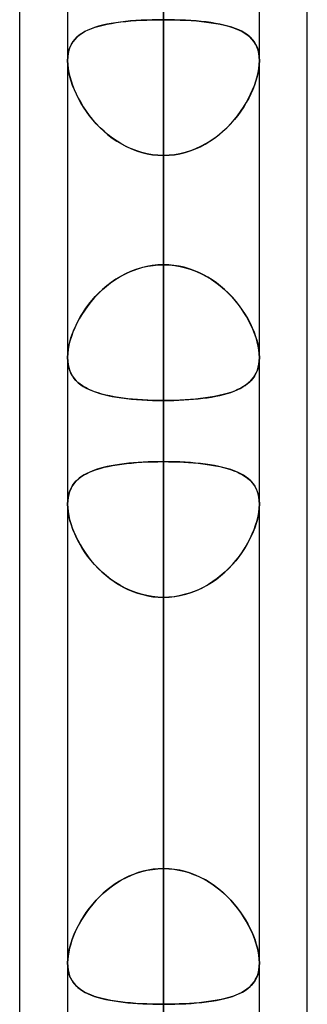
# Model space of a CAD drawing. Header units: millimetres. Extents: x -123 to 100, y -288 to 288.
# Tile 54 of 77: x -55 to -51.61, y 106.72 to 118.32. Entities that reach past the tile are written whole.
import ezdxf

# ---------------------------------------------------------------- set-up
doc = ezdxf.new("R2010")
doc.units = ezdxf.units.MM
doc.layers.add('MAIN-1', color=7, linetype='Continuous')
doc.layers.add('MAIN-2', color=7, linetype='Continuous')

msp = doc.modelspace()

# ---------------------------------------------------------------- linework, layer by layer
at = {"layer": 'MAIN-1'}
for p, q in [((-55, 81.421), (-55, 156.21)), ((-53.305, 155.857), (-53.305, 0)), ((-51.61, 81.908), (-51.61, 155.347)), ((-54.435, 155.254), (-54.435, 0)), ((-52.175, 0), (-52.175, 155.118)), ((-54.435, 114.343), (-54.435, 114.344)), ((-54.435, 114.344), (-54.435, 114.344)), ((-54.435, 114.342), (-54.435, 114.343)), ((-54.435, 114.343), (-54.435, 114.343)), ((-54.435, 114.342), (-54.435, 114.342)), ((-54.435, 114.342), (-54.435, 114.342)), ((-52.175, 114.344), (-52.175, 114.344)), ((-52.175, 114.344), (-52.175, 114.343)), ((-52.175, 114.343), (-52.175, 114.343)), ((-52.175, 114.343), (-52.175, 114.343)), ((-52.175, 114.343), (-52.175, 114.343)), ((-52.175, 114.343), (-52.175, 114.342)), ((-54.435, 112.617), (-54.435, 112.618)), ((-54.435, 112.618), (-54.435, 112.618)), ((-54.435, 112.616), (-54.435, 112.617)), ((-54.435, 112.617), (-54.435, 112.617)), ((-54.435, 112.616), (-54.435, 112.616)), ((-54.435, 112.616), (-54.435, 112.616)), ((-52.175, 112.622), (-52.175, 112.621)), ((-52.175, 112.621), (-52.175, 112.62)), ((-52.175, 112.62), (-52.175, 112.619)), ((-52.175, 112.619), (-52.175, 112.618)), ((-52.175, 112.618), (-52.175, 112.617)), ((-52.175, 112.617), (-52.175, 112.615))]:
    msp.add_line(p, q, dxfattribs=at)
at = {"layer": 'MAIN-2'}
for p, q in [((-53.305, 115.436), (-53.305, 156.618)), ((-53.305, 0), (-53.305, 155.857)), ((-53.305, 154.358), (-53.305, 113.836)), ((-53.305, 154.141), (-53.305, 0)), ((-53.305, 0), (-53.305, 154.141)), ((-53.305, 0), (-53.305, 143.269)), ((-53.305, 143.269), (-53.305, 0)), ((-53.305, 141.67), (-53.305, 0)), ((-53.305, 0), (-53.305, 141.67)), ((-53.305, 102.958), (-53.305, 138.99)), ((-53.305, 136.73), (-53.305, 101.358)), ((-53.305, 0), (-53.305, 130.796)), ((-53.305, 130.796), (-53.305, 0)), ((-53.305, 129.197), (-53.305, 0)), ((-53.305, 0), (-53.305, 129.197)), ((-53.305, 126.312), (-53.305, 115.436)), ((-53.305, 115.436), (-53.305, 126.312)), ((-53.305, 113.117), (-53.305, 123.986)), ((-53.305, 123.986), (-53.305, 113.117)), ((-53.305, 90.476), (-53.305, 121.362)), ((-53.305, 119.192), (-53.305, 108.323)), ((-53.305, 108.323), (-53.305, 119.192)), ((-53.305, 119.102), (-53.305, 88.697)), ((-53.63, 118.312), (-53.692, 118.308)), ((-53.689, 118.308), (-53.628, 118.313)), ((-53.567, 118.316), (-53.63, 118.312)), ((-53.628, 118.313), (-53.565, 118.316)), ((-53.502, 118.319), (-53.567, 118.316)), ((-53.565, 118.316), (-53.501, 118.319)), ((-53.437, 118.321), (-53.502, 118.319)), ((-53.501, 118.319), (-53.436, 118.321)), ((-53.371, 118.323), (-53.437, 118.321)), ((-53.436, 118.321), (-53.371, 118.323)), ((-53.305, 118.323), (-53.371, 118.323)), ((-53.371, 118.323), (-53.305, 118.323)), ((-53.305, 0), (-53.305, 118.323)), ((-53.305, 118.323), (-53.305, 0)), ((-53.305, 118.323), (-53.239, 118.323)), ((-53.239, 118.323), (-53.305, 118.323)), ((-53.239, 118.323), (-53.173, 118.321)), ((-53.174, 118.321), (-53.239, 118.323)), ((-53.109, 118.319), (-53.174, 118.321)), ((-53.173, 118.321), (-53.108, 118.319)), ((-53.045, 118.316), (-53.109, 118.319)), ((-53.108, 118.319), (-53.043, 118.316)), ((-52.982, 118.313), (-53.045, 118.316)), ((-53.043, 118.316), (-52.98, 118.312)), ((-52.921, 118.308), (-52.982, 118.313)), ((-52.98, 118.312), (-52.918, 118.308)), ((-54.198, 118.2), (-54.234, 118.182)), ((-54.228, 118.186), (-54.191, 118.203)), ((-54.159, 118.217), (-54.198, 118.2)), ((-54.191, 118.203), (-54.151, 118.22)), ((-54.117, 118.232), (-54.159, 118.217)), ((-54.151, 118.22), (-54.109, 118.234)), ((-54.072, 118.245), (-54.117, 118.232)), ((-54.109, 118.234), (-54.064, 118.248)), ((-54.025, 118.258), (-54.072, 118.245)), ((-54.064, 118.248), (-54.017, 118.259)), ((-53.974, 118.269), (-54.025, 118.258)), ((-54.017, 118.259), (-53.968, 118.27)), ((-53.922, 118.279), (-53.974, 118.269)), ((-53.968, 118.27), (-53.916, 118.28)), ((-53.868, 118.287), (-53.922, 118.279)), ((-53.916, 118.28), (-53.862, 118.288)), ((-53.811, 118.295), (-53.868, 118.287)), ((-53.862, 118.288), (-53.806, 118.296)), ((-53.752, 118.302), (-53.811, 118.295)), ((-53.806, 118.296), (-53.749, 118.302)), ((-53.692, 118.308), (-53.752, 118.302)), ((-53.749, 118.302), (-53.689, 118.308)), ((-52.861, 118.302), (-52.921, 118.308)), ((-52.918, 118.308), (-52.858, 118.302)), ((-52.804, 118.296), (-52.861, 118.302)), ((-52.858, 118.302), (-52.799, 118.295)), ((-52.748, 118.288), (-52.804, 118.296)), ((-52.799, 118.295), (-52.742, 118.287)), ((-52.694, 118.28), (-52.748, 118.288)), ((-52.742, 118.287), (-52.688, 118.279)), ((-52.642, 118.27), (-52.694, 118.28)), ((-52.688, 118.279), (-52.636, 118.269)), ((-52.593, 118.259), (-52.642, 118.27)), ((-52.636, 118.269), (-52.585, 118.258)), ((-52.546, 118.248), (-52.593, 118.259)), ((-52.585, 118.258), (-52.538, 118.245)), ((-52.501, 118.234), (-52.546, 118.248)), ((-52.538, 118.245), (-52.493, 118.232)), ((-52.459, 118.22), (-52.501, 118.234)), ((-52.493, 118.232), (-52.451, 118.217)), ((-52.419, 118.203), (-52.459, 118.22)), ((-52.451, 118.217), (-52.412, 118.2)), ((-52.382, 118.186), (-52.419, 118.203)), ((-52.412, 118.2), (-52.376, 118.182)), ((-54.351, 118.091), (-54.372, 118.063)), ((-54.37, 118.066), (-54.348, 118.095)), ((-54.326, 118.117), (-54.351, 118.091)), ((-54.348, 118.095), (-54.322, 118.121)), ((-54.298, 118.141), (-54.326, 118.117)), ((-54.322, 118.121), (-54.294, 118.144)), ((-54.268, 118.162), (-54.298, 118.141)), ((-54.294, 118.144), (-54.262, 118.166)), ((-54.234, 118.182), (-54.268, 118.162)), ((-54.262, 118.166), (-54.228, 118.186)), ((-52.348, 118.166), (-52.382, 118.186)), ((-52.376, 118.182), (-52.342, 118.162)), ((-52.316, 118.144), (-52.348, 118.166)), ((-52.342, 118.162), (-52.312, 118.141)), ((-52.288, 118.121), (-52.316, 118.144)), ((-52.312, 118.141), (-52.284, 118.117)), ((-52.262, 118.095), (-52.288, 118.121)), ((-52.284, 118.117), (-52.259, 118.091)), ((-52.24, 118.066), (-52.262, 118.095)), ((-52.259, 118.091), (-52.238, 118.063)), ((-54.428, 117.926), (-54.419, 117.965)), ((-54.419, 117.964), (-54.428, 117.925)), ((-54.419, 117.965), (-54.406, 118.002)), ((-54.407, 118), (-54.419, 117.964)), ((-54.391, 118.033), (-54.407, 118)), ((-54.406, 118.002), (-54.39, 118.035)), ((-54.372, 118.063), (-54.391, 118.033)), ((-54.39, 118.035), (-54.37, 118.066)), ((-52.22, 118.035), (-52.24, 118.066)), ((-52.238, 118.063), (-52.219, 118.033)), ((-52.204, 118.002), (-52.22, 118.035)), ((-52.219, 118.033), (-52.203, 118)), ((-52.191, 117.965), (-52.204, 118.002)), ((-52.203, 118), (-52.191, 117.964)), ((-52.182, 117.926), (-52.191, 117.965)), ((-52.191, 117.964), (-52.182, 117.925)), ((-54.433, 117.884), (-54.435, 117.84)), ((-54.435, 117.84), (-54.433, 117.884)), ((-54.433, 117.884), (-54.428, 117.926)), ((-54.428, 117.925), (-54.433, 117.884)), ((-52.177, 117.884), (-52.182, 117.926)), ((-52.182, 117.925), (-52.177, 117.884)), ((-52.177, 117.884), (-52.175, 117.84)), ((-52.175, 117.84), (-52.177, 117.884)), ((-54.435, 117.84), (-54.433, 117.796)), ((-54.433, 117.795), (-54.435, 117.84)), ((-54.433, 117.796), (-54.428, 117.75)), ((-54.428, 117.749), (-54.433, 117.795)), ((-54.428, 117.75), (-54.42, 117.702)), ((-54.42, 117.7), (-54.428, 117.749)), ((-52.182, 117.75), (-52.19, 117.702)), ((-52.19, 117.7), (-52.182, 117.749)), ((-52.177, 117.796), (-52.182, 117.75)), ((-52.182, 117.749), (-52.177, 117.795)), ((-52.175, 117.84), (-52.177, 117.796)), ((-52.177, 117.795), (-52.175, 117.84)), ((-54.42, 117.702), (-54.409, 117.653)), ((-54.408, 117.65), (-54.42, 117.7)), ((-54.409, 117.653), (-54.394, 117.602)), ((-54.394, 117.6), (-54.408, 117.65)), ((-52.201, 117.653), (-52.216, 117.602)), ((-52.216, 117.6), (-52.202, 117.65)), ((-52.202, 117.65), (-52.19, 117.7)), ((-52.19, 117.702), (-52.201, 117.653)), ((-54.394, 117.602), (-54.377, 117.551)), ((-54.376, 117.548), (-54.394, 117.6)), ((-54.377, 117.551), (-54.357, 117.5)), ((-54.355, 117.496), (-54.376, 117.548)), ((-54.357, 117.5), (-54.334, 117.449)), ((-52.253, 117.5), (-52.276, 117.449)), ((-52.255, 117.496), (-52.234, 117.548)), ((-52.233, 117.551), (-52.253, 117.5)), ((-52.234, 117.548), (-52.216, 117.6)), ((-52.216, 117.602), (-52.233, 117.551)), ((-54.332, 117.445), (-54.355, 117.496)), ((-54.334, 117.449), (-54.309, 117.398)), ((-54.306, 117.393), (-54.332, 117.445)), ((-54.309, 117.398), (-54.28, 117.347)), ((-54.278, 117.342), (-54.306, 117.393)), ((-52.332, 117.342), (-52.304, 117.393)), ((-52.301, 117.398), (-52.33, 117.347)), ((-52.304, 117.393), (-52.278, 117.445)), ((-52.276, 117.449), (-52.301, 117.398)), ((-52.278, 117.445), (-52.255, 117.496)), ((-54.28, 117.347), (-54.25, 117.296)), ((-54.247, 117.292), (-54.278, 117.342)), ((-54.25, 117.296), (-54.216, 117.245)), ((-54.213, 117.242), (-54.247, 117.292)), ((-52.397, 117.242), (-52.363, 117.292)), ((-52.36, 117.296), (-52.394, 117.245)), ((-52.363, 117.292), (-52.332, 117.342)), ((-52.33, 117.347), (-52.36, 117.296)), ((-54.216, 117.245), (-54.18, 117.196)), ((-54.177, 117.192), (-54.213, 117.242)), ((-54.18, 117.196), (-54.141, 117.147)), ((-54.138, 117.144), (-54.177, 117.192)), ((-52.472, 117.144), (-52.433, 117.192)), ((-52.43, 117.196), (-52.469, 117.147)), ((-52.433, 117.192), (-52.397, 117.242)), ((-52.394, 117.245), (-52.43, 117.196)), ((-54.141, 117.147), (-54.099, 117.1)), ((-54.097, 117.097), (-54.138, 117.144)), ((-54.099, 117.1), (-54.055, 117.054)), ((-54.053, 117.051), (-54.097, 117.097)), ((-54.055, 117.054), (-54.009, 117.01)), ((-54.006, 117.008), (-54.053, 117.051)), ((-52.604, 117.008), (-52.557, 117.051)), ((-52.555, 117.054), (-52.601, 117.01)), ((-52.557, 117.051), (-52.513, 117.097)), ((-52.511, 117.1), (-52.555, 117.054)), ((-52.513, 117.097), (-52.472, 117.144)), ((-52.469, 117.147), (-52.511, 117.1)), ((-54.009, 117.01), (-53.96, 116.968)), ((-53.957, 116.966), (-54.006, 117.008)), ((-53.96, 116.968), (-53.909, 116.929)), ((-53.906, 116.927), (-53.957, 116.966)), ((-53.909, 116.929), (-53.856, 116.893)), ((-53.853, 116.891), (-53.906, 116.927)), ((-52.757, 116.891), (-52.704, 116.927)), ((-52.701, 116.929), (-52.754, 116.893)), ((-52.704, 116.927), (-52.653, 116.966)), ((-52.65, 116.968), (-52.701, 116.929)), ((-52.653, 116.966), (-52.604, 117.008)), ((-52.601, 117.01), (-52.65, 116.968)), ((-53.856, 116.893), (-53.8, 116.859)), ((-53.798, 116.858), (-53.853, 116.891)), ((-53.8, 116.859), (-53.743, 116.829)), ((-53.741, 116.827), (-53.798, 116.858)), ((-53.743, 116.829), (-53.684, 116.802)), ((-53.682, 116.801), (-53.741, 116.827)), ((-53.684, 116.802), (-53.623, 116.778)), ((-53.621, 116.778), (-53.682, 116.801)), ((-52.989, 116.778), (-52.928, 116.801)), ((-52.926, 116.802), (-52.987, 116.778)), ((-52.928, 116.801), (-52.869, 116.827)), ((-52.867, 116.829), (-52.926, 116.802)), ((-52.869, 116.827), (-52.812, 116.858)), ((-52.81, 116.859), (-52.867, 116.829)), ((-52.812, 116.858), (-52.757, 116.891)), ((-52.754, 116.893), (-52.81, 116.859)), ((-53.623, 116.778), (-53.562, 116.759)), ((-53.56, 116.758), (-53.621, 116.778)), ((-53.562, 116.759), (-53.499, 116.744)), ((-53.497, 116.743), (-53.56, 116.758)), ((-53.499, 116.744), (-53.435, 116.733)), ((-53.434, 116.733), (-53.497, 116.743)), ((-53.435, 116.733), (-53.37, 116.726)), ((-53.37, 116.726), (-53.434, 116.733)), ((-53.37, 116.726), (-53.305, 116.724)), ((-53.305, 116.724), (-53.37, 116.726)), ((-53.24, 116.726), (-53.305, 116.724)), ((-53.305, 116.724), (-53.24, 116.726)), ((-53.305, 116.724), (-53.305, 0)), ((-53.305, 0), (-53.305, 116.724)), ((-53.305, 105.848), (-53.305, 116.724)), ((-53.305, 116.724), (-53.305, 105.848)), ((-53.175, 116.733), (-53.24, 116.726)), ((-53.24, 116.726), (-53.176, 116.733)), ((-53.176, 116.733), (-53.113, 116.743)), ((-53.111, 116.744), (-53.175, 116.733)), ((-53.113, 116.743), (-53.05, 116.758)), ((-53.048, 116.759), (-53.111, 116.744)), ((-53.05, 116.758), (-52.989, 116.778)), ((-52.987, 116.778), (-53.048, 116.759)), ((-53.502, 115.416), (-53.566, 115.401)), ((-53.548, 115.406), (-53.488, 115.419)), ((-53.437, 115.427), (-53.502, 115.416)), ((-53.488, 115.419), (-53.427, 115.428)), ((-53.371, 115.434), (-53.437, 115.427)), ((-53.427, 115.428), (-53.366, 115.434)), ((-53.305, 115.436), (-53.371, 115.434)), ((-53.366, 115.434), (-53.305, 115.436)), ((-53.244, 115.434), (-53.305, 115.436)), ((-53.305, 115.436), (-53.239, 115.434)), ((-53.183, 115.428), (-53.244, 115.434)), ((-53.239, 115.434), (-53.173, 115.427)), ((-53.122, 115.419), (-53.183, 115.428)), ((-53.173, 115.427), (-53.108, 115.416)), ((-53.062, 115.406), (-53.122, 115.419)), ((-53.108, 115.416), (-53.044, 115.401)), ((-53.811, 115.299), (-53.867, 115.265)), ((-53.829, 115.289), (-53.776, 115.318)), ((-53.752, 115.33), (-53.811, 115.299)), ((-53.776, 115.318), (-53.721, 115.345)), ((-53.692, 115.357), (-53.752, 115.33)), ((-53.721, 115.345), (-53.664, 115.368)), ((-53.63, 115.381), (-53.692, 115.357)), ((-53.664, 115.368), (-53.607, 115.389)), ((-53.566, 115.401), (-53.63, 115.381)), ((-53.607, 115.389), (-53.548, 115.406)), ((-53.003, 115.389), (-53.062, 115.406)), ((-53.044, 115.401), (-52.98, 115.381)), ((-52.946, 115.368), (-53.003, 115.389)), ((-52.98, 115.381), (-52.918, 115.357)), ((-52.889, 115.345), (-52.946, 115.368)), ((-52.918, 115.357), (-52.858, 115.33)), ((-52.834, 115.318), (-52.889, 115.345)), ((-52.858, 115.33), (-52.799, 115.299)), ((-52.781, 115.289), (-52.834, 115.318)), ((-52.799, 115.299), (-52.743, 115.265)), ((-53.974, 115.187), (-54.024, 115.144)), ((-54.023, 115.145), (-53.978, 115.185)), ((-53.978, 115.185), (-53.93, 115.222)), ((-53.922, 115.228), (-53.974, 115.187)), ((-53.93, 115.222), (-53.88, 115.257)), ((-53.867, 115.265), (-53.922, 115.228)), ((-53.88, 115.257), (-53.829, 115.289)), ((-52.73, 115.257), (-52.781, 115.289)), ((-52.743, 115.265), (-52.688, 115.228)), ((-52.68, 115.222), (-52.73, 115.257)), ((-52.688, 115.228), (-52.636, 115.187)), ((-52.632, 115.185), (-52.68, 115.222)), ((-52.636, 115.187), (-52.586, 115.144)), ((-52.587, 115.145), (-52.632, 115.185)), ((-54.148, 115.017), (-54.109, 115.061)), ((-54.072, 115.099), (-54.117, 115.052)), ((-54.109, 115.061), (-54.067, 115.104)), ((-54.024, 115.144), (-54.072, 115.099)), ((-54.067, 115.104), (-54.023, 115.145)), ((-52.543, 115.104), (-52.587, 115.145)), ((-52.586, 115.144), (-52.538, 115.099)), ((-52.501, 115.061), (-52.543, 115.104)), ((-52.538, 115.099), (-52.493, 115.052)), ((-52.462, 115.017), (-52.501, 115.061)), ((-54.198, 114.954), (-54.234, 114.903)), ((-54.22, 114.923), (-54.185, 114.971)), ((-54.159, 115.004), (-54.198, 114.954)), ((-54.185, 114.971), (-54.148, 115.017)), ((-54.117, 115.052), (-54.159, 115.004)), ((-52.493, 115.052), (-52.451, 115.004)), ((-52.425, 114.971), (-52.462, 115.017)), ((-52.451, 115.004), (-52.412, 114.954)), ((-52.39, 114.923), (-52.425, 114.971)), ((-52.412, 114.954), (-52.376, 114.903)), ((-54.268, 114.852), (-54.298, 114.8)), ((-54.283, 114.826), (-54.253, 114.875)), ((-54.234, 114.903), (-54.268, 114.852)), ((-54.253, 114.875), (-54.22, 114.923)), ((-52.357, 114.875), (-52.39, 114.923)), ((-52.376, 114.903), (-52.342, 114.852)), ((-52.327, 114.826), (-52.357, 114.875)), ((-52.342, 114.852), (-52.312, 114.8)), ((-54.359, 114.676), (-54.336, 114.726)), ((-54.326, 114.747), (-54.351, 114.695)), ((-54.336, 114.726), (-54.311, 114.776)), ((-54.298, 114.8), (-54.326, 114.747)), ((-54.311, 114.776), (-54.283, 114.826)), ((-52.299, 114.776), (-52.327, 114.826)), ((-52.312, 114.8), (-52.284, 114.747)), ((-52.274, 114.726), (-52.299, 114.776)), ((-52.284, 114.747), (-52.259, 114.695)), ((-52.251, 114.676), (-52.274, 114.726)), ((-54.396, 114.576), (-54.379, 114.626)), ((-54.373, 114.642), (-54.391, 114.59)), ((-54.379, 114.626), (-54.359, 114.676)), ((-54.351, 114.695), (-54.373, 114.642)), ((-52.259, 114.695), (-52.237, 114.642)), ((-52.231, 114.626), (-52.251, 114.676)), ((-52.237, 114.642), (-52.219, 114.59)), ((-52.214, 114.576), (-52.231, 114.626)), ((-54.419, 114.487), (-54.428, 114.437)), ((-54.421, 114.479), (-54.41, 114.527)), ((-54.407, 114.538), (-54.419, 114.487)), ((-54.41, 114.527), (-54.396, 114.576)), ((-54.391, 114.59), (-54.407, 114.538)), ((-52.219, 114.59), (-52.203, 114.538)), ((-52.2, 114.527), (-52.214, 114.576)), ((-52.203, 114.538), (-52.191, 114.487)), ((-52.189, 114.479), (-52.2, 114.527)), ((-52.191, 114.487), (-52.182, 114.437)), ((-54.433, 114.39), (-54.435, 114.344)), ((-54.435, 114.344), (-54.433, 114.387)), ((-54.428, 114.437), (-54.433, 114.39)), ((-54.433, 114.387), (-54.429, 114.432)), ((-54.429, 114.432), (-54.421, 114.479)), ((-52.181, 114.432), (-52.189, 114.479)), ((-52.182, 114.437), (-52.177, 114.39)), ((-52.177, 114.387), (-52.181, 114.432)), ((-52.177, 114.39), (-52.175, 114.344)), ((-52.175, 114.344), (-52.177, 114.387)), ((-54.435, 114.344), (-54.433, 114.302)), ((-54.433, 114.301), (-54.435, 114.342)), ((-54.433, 114.302), (-54.428, 114.262)), ((-54.428, 114.262), (-54.433, 114.301)), ((-54.428, 114.262), (-54.42, 114.224)), ((-54.42, 114.225), (-54.428, 114.262)), ((-52.182, 114.261), (-52.19, 114.223)), ((-52.188, 114.23), (-52.181, 114.266)), ((-52.177, 114.3), (-52.182, 114.261)), ((-52.181, 114.266), (-52.176, 114.304)), ((-52.175, 114.342), (-52.177, 114.3)), ((-52.176, 114.304), (-52.175, 114.344)), ((-54.409, 114.19), (-54.42, 114.225)), ((-54.42, 114.224), (-54.409, 114.188)), ((-54.396, 114.158), (-54.409, 114.19)), ((-54.409, 114.188), (-54.394, 114.155)), ((-54.379, 114.128), (-54.396, 114.158)), ((-54.394, 114.155), (-54.377, 114.125)), ((-52.245, 114.107), (-52.227, 114.135)), ((-52.216, 114.154), (-52.233, 114.124)), ((-52.227, 114.135), (-52.211, 114.164)), ((-52.202, 114.187), (-52.216, 114.154)), ((-52.211, 114.164), (-52.198, 114.196)), ((-52.19, 114.223), (-52.202, 114.187)), ((-52.198, 114.196), (-52.188, 114.23)), ((-54.36, 114.1), (-54.379, 114.128)), ((-54.377, 114.125), (-54.357, 114.096)), ((-54.338, 114.074), (-54.36, 114.1)), ((-54.357, 114.096), (-54.334, 114.07)), ((-54.313, 114.05), (-54.338, 114.074)), ((-54.334, 114.07), (-54.309, 114.046)), ((-54.287, 114.028), (-54.313, 114.05)), ((-54.309, 114.046), (-54.28, 114.023)), ((-54.258, 114.008), (-54.287, 114.028)), ((-54.28, 114.023), (-54.25, 114.003)), ((-52.33, 114.023), (-52.361, 114.002)), ((-52.341, 114.015), (-52.314, 114.036)), ((-52.302, 114.045), (-52.33, 114.023)), ((-52.314, 114.036), (-52.288, 114.058)), ((-52.277, 114.07), (-52.302, 114.045)), ((-52.288, 114.058), (-52.266, 114.081)), ((-52.254, 114.096), (-52.277, 114.07)), ((-52.266, 114.081), (-52.245, 114.107)), ((-52.233, 114.124), (-52.254, 114.096)), ((-54.226, 113.989), (-54.258, 114.008)), ((-54.25, 114.003), (-54.216, 113.983)), ((-54.192, 113.971), (-54.226, 113.989)), ((-54.216, 113.983), (-54.18, 113.965)), ((-54.155, 113.955), (-54.192, 113.971)), ((-54.18, 113.965), (-54.141, 113.949)), ((-54.117, 113.94), (-54.155, 113.955)), ((-54.141, 113.949), (-54.099, 113.934)), ((-54.075, 113.926), (-54.117, 113.94)), ((-54.099, 113.934), (-54.055, 113.92)), ((-54.032, 113.913), (-54.075, 113.926)), ((-54.055, 113.92), (-54.009, 113.907)), ((-53.986, 113.901), (-54.032, 113.913)), ((-54.009, 113.907), (-53.96, 113.895)), ((-53.938, 113.891), (-53.986, 113.901)), ((-52.602, 113.907), (-52.651, 113.895)), ((-52.642, 113.897), (-52.596, 113.908)), ((-52.556, 113.919), (-52.602, 113.907)), ((-52.596, 113.908), (-52.553, 113.92)), ((-52.512, 113.933), (-52.556, 113.919)), ((-52.553, 113.92), (-52.512, 113.933)), ((-52.47, 113.948), (-52.512, 113.933)), ((-52.512, 113.933), (-52.473, 113.947)), ((-52.473, 113.947), (-52.437, 113.962)), ((-52.431, 113.965), (-52.47, 113.948)), ((-52.437, 113.962), (-52.402, 113.979)), ((-52.395, 113.983), (-52.431, 113.965)), ((-52.402, 113.979), (-52.37, 113.997)), ((-52.361, 114.002), (-52.395, 113.983)), ((-52.37, 113.997), (-52.341, 114.015)), ((-53.96, 113.895), (-53.909, 113.885)), ((-53.888, 113.881), (-53.938, 113.891)), ((-53.909, 113.885), (-53.856, 113.876)), ((-53.836, 113.872), (-53.888, 113.881)), ((-53.856, 113.876), (-53.801, 113.867)), ((-53.782, 113.865), (-53.836, 113.872)), ((-53.801, 113.867), (-53.743, 113.86)), ((-53.726, 113.858), (-53.782, 113.865)), ((-53.743, 113.86), (-53.684, 113.854)), ((-53.669, 113.852), (-53.726, 113.858)), ((-53.684, 113.854), (-53.624, 113.848)), ((-53.611, 113.847), (-53.669, 113.852)), ((-53.624, 113.848), (-53.562, 113.844)), ((-53.551, 113.843), (-53.611, 113.847)), ((-53.562, 113.844), (-53.499, 113.841)), ((-53.49, 113.84), (-53.551, 113.843)), ((-53.499, 113.841), (-53.435, 113.838)), ((-53.429, 113.838), (-53.49, 113.84)), ((-53.435, 113.838), (-53.37, 113.837)), ((-53.367, 113.837), (-53.429, 113.838)), ((-53.37, 113.837), (-53.305, 113.836)), ((-53.305, 113.836), (-53.367, 113.837)), ((-53.305, 113.836), (-53.245, 113.837)), ((-53.24, 113.837), (-53.305, 113.836)), ((-53.305, 113.836), (-53.305, 102.958)), ((-53.305, 102.958), (-53.305, 113.836)), ((-53.245, 113.837), (-53.185, 113.838)), ((-53.175, 113.838), (-53.24, 113.837)), ((-53.185, 113.838), (-53.125, 113.84)), ((-53.111, 113.841), (-53.175, 113.838)), ((-53.125, 113.84), (-53.066, 113.843)), ((-53.049, 113.844), (-53.111, 113.841)), ((-53.066, 113.843), (-53.008, 113.847)), ((-52.987, 113.848), (-53.049, 113.844)), ((-53.008, 113.847), (-52.951, 113.851)), ((-52.926, 113.854), (-52.987, 113.848)), ((-52.951, 113.851), (-52.896, 113.857)), ((-52.867, 113.86), (-52.926, 113.854)), ((-52.896, 113.857), (-52.841, 113.863)), ((-52.81, 113.867), (-52.867, 113.86)), ((-52.841, 113.863), (-52.789, 113.87)), ((-52.755, 113.876), (-52.81, 113.867)), ((-52.789, 113.87), (-52.738, 113.878)), ((-52.702, 113.885), (-52.755, 113.876)), ((-52.738, 113.878), (-52.689, 113.887)), ((-52.651, 113.895), (-52.702, 113.885)), ((-52.689, 113.887), (-52.642, 113.897)), ((-53.769, 113.091), (-53.822, 113.084)), ((-53.798, 113.087), (-53.741, 113.094)), ((-53.715, 113.097), (-53.769, 113.091)), ((-53.741, 113.094), (-53.682, 113.1)), ((-53.659, 113.102), (-53.715, 113.097)), ((-53.682, 113.1), (-53.622, 113.105)), ((-53.602, 113.107), (-53.659, 113.102)), ((-53.622, 113.105), (-53.56, 113.11)), ((-53.544, 113.11), (-53.602, 113.107)), ((-53.56, 113.11), (-53.497, 113.113)), ((-53.485, 113.113), (-53.544, 113.11)), ((-53.497, 113.113), (-53.434, 113.115)), ((-53.426, 113.115), (-53.485, 113.113)), ((-53.434, 113.115), (-53.37, 113.116)), ((-53.366, 113.116), (-53.426, 113.115)), ((-53.37, 113.116), (-53.305, 113.117)), ((-53.305, 113.117), (-53.366, 113.116)), ((-53.305, 108.323), (-53.305, 113.117)), ((-53.305, 113.117), (-53.305, 108.323)), ((-53.305, 113.117), (-53.245, 113.116)), ((-53.24, 113.116), (-53.305, 113.117)), ((-53.245, 113.116), (-53.185, 113.115)), ((-53.176, 113.115), (-53.24, 113.116)), ((-53.185, 113.115), (-53.126, 113.113)), ((-53.112, 113.113), (-53.176, 113.115)), ((-53.126, 113.113), (-53.067, 113.111)), ((-53.049, 113.109), (-53.112, 113.113)), ((-53.067, 113.111), (-53.009, 113.107)), ((-52.988, 113.105), (-53.049, 113.109)), ((-53.009, 113.107), (-52.952, 113.103)), ((-52.927, 113.1), (-52.988, 113.105)), ((-52.952, 113.103), (-52.897, 113.097)), ((-52.868, 113.094), (-52.927, 113.1)), ((-52.897, 113.097), (-52.843, 113.091)), ((-52.811, 113.087), (-52.868, 113.094)), ((-52.843, 113.091), (-52.79, 113.084)), ((-54.247, 112.956), (-54.213, 112.975)), ((-54.209, 112.978), (-54.241, 112.96)), ((-54.213, 112.975), (-54.177, 112.993)), ((-54.175, 112.994), (-54.209, 112.978)), ((-54.177, 112.993), (-54.138, 113.009)), ((-54.138, 113.009), (-54.175, 112.994)), ((-54.138, 113.009), (-54.096, 113.024)), ((-54.099, 113.023), (-54.138, 113.009)), ((-54.058, 113.035), (-54.099, 113.023)), ((-54.096, 113.024), (-54.052, 113.037)), ((-54.015, 113.047), (-54.058, 113.035)), ((-54.052, 113.037), (-54.005, 113.05)), ((-53.97, 113.058), (-54.015, 113.047)), ((-54.005, 113.05), (-53.957, 113.061)), ((-53.922, 113.068), (-53.97, 113.058)), ((-53.957, 113.061), (-53.906, 113.071)), ((-53.873, 113.076), (-53.922, 113.068)), ((-53.906, 113.071), (-53.853, 113.08)), ((-53.822, 113.084), (-53.873, 113.076)), ((-53.853, 113.08), (-53.798, 113.087)), ((-52.756, 113.079), (-52.811, 113.087)), ((-52.79, 113.084), (-52.74, 113.077)), ((-52.703, 113.07), (-52.756, 113.079)), ((-52.74, 113.077), (-52.691, 113.068)), ((-52.652, 113.06), (-52.703, 113.07)), ((-52.691, 113.068), (-52.643, 113.058)), ((-52.604, 113.049), (-52.652, 113.06)), ((-52.643, 113.058), (-52.598, 113.048)), ((-52.557, 113.037), (-52.604, 113.049)), ((-52.598, 113.048), (-52.555, 113.036)), ((-52.513, 113.023), (-52.557, 113.037)), ((-52.555, 113.036), (-52.514, 113.024)), ((-52.514, 113.024), (-52.475, 113.01)), ((-52.471, 113.009), (-52.513, 113.023)), ((-52.475, 113.01), (-52.438, 112.995)), ((-52.432, 112.992), (-52.471, 113.009)), ((-52.438, 112.995), (-52.404, 112.979)), ((-52.395, 112.975), (-52.432, 112.992)), ((-52.404, 112.979), (-52.372, 112.962)), ((-52.362, 112.956), (-52.395, 112.975)), ((-54.376, 112.836), (-54.356, 112.864)), ((-54.345, 112.876), (-54.366, 112.851)), ((-54.356, 112.864), (-54.333, 112.89)), ((-54.323, 112.9), (-54.345, 112.876)), ((-54.333, 112.89), (-54.307, 112.914)), ((-54.298, 112.921), (-54.323, 112.9)), ((-54.307, 112.914), (-54.278, 112.936)), ((-54.271, 112.941), (-54.298, 112.921)), ((-54.278, 112.936), (-54.247, 112.956)), ((-54.241, 112.96), (-54.271, 112.941)), ((-52.372, 112.962), (-52.342, 112.943)), ((-52.33, 112.935), (-52.362, 112.956)), ((-52.342, 112.943), (-52.315, 112.924)), ((-52.302, 112.913), (-52.33, 112.935)), ((-52.315, 112.924), (-52.29, 112.902)), ((-52.276, 112.889), (-52.302, 112.913)), ((-52.29, 112.902), (-52.267, 112.879)), ((-52.253, 112.863), (-52.276, 112.889)), ((-52.267, 112.879), (-52.247, 112.854)), ((-52.233, 112.834), (-52.253, 112.863)), ((-54.412, 112.762), (-54.422, 112.729)), ((-54.42, 112.738), (-54.408, 112.773)), ((-54.399, 112.794), (-54.412, 112.762)), ((-54.408, 112.773), (-54.393, 112.806)), ((-54.384, 112.823), (-54.399, 112.794)), ((-54.393, 112.806), (-54.376, 112.836)), ((-54.366, 112.851), (-54.384, 112.823)), ((-52.247, 112.854), (-52.228, 112.827)), ((-52.216, 112.804), (-52.233, 112.834)), ((-52.228, 112.827), (-52.213, 112.798)), ((-52.201, 112.771), (-52.216, 112.804)), ((-52.213, 112.798), (-52.2, 112.767)), ((-52.19, 112.736), (-52.201, 112.771)), ((-52.2, 112.767), (-52.189, 112.734)), ((-54.435, 112.618), (-54.433, 112.66)), ((-54.434, 112.655), (-54.435, 112.615)), ((-54.429, 112.693), (-54.434, 112.655)), ((-54.433, 112.66), (-54.428, 112.7)), ((-54.422, 112.729), (-54.429, 112.693)), ((-54.428, 112.7), (-54.42, 112.738)), ((-52.182, 112.698), (-52.19, 112.736)), ((-52.189, 112.734), (-52.182, 112.698)), ((-52.182, 112.698), (-52.177, 112.661)), ((-52.177, 112.658), (-52.182, 112.698)), ((-52.177, 112.661), (-52.175, 112.622)), ((-52.175, 112.616), (-52.177, 112.658)), ((-54.433, 112.57), (-54.435, 112.616)), ((-54.435, 112.615), (-54.434, 112.573)), ((-54.434, 112.573), (-54.429, 112.529)), ((-54.428, 112.523), (-54.433, 112.57)), ((-54.429, 112.529), (-54.421, 112.483)), ((-54.419, 112.473), (-54.428, 112.523)), ((-52.191, 112.473), (-52.182, 112.523)), ((-52.181, 112.529), (-52.189, 112.483)), ((-52.182, 112.523), (-52.177, 112.57)), ((-52.176, 112.573), (-52.181, 112.529)), ((-52.177, 112.57), (-52.175, 112.616)), ((-52.175, 112.615), (-52.176, 112.573)), ((-54.421, 112.483), (-54.411, 112.435)), ((-54.407, 112.422), (-54.419, 112.473)), ((-54.411, 112.435), (-54.397, 112.387)), ((-54.391, 112.37), (-54.407, 112.422)), ((-52.219, 112.37), (-52.203, 112.422)), ((-52.199, 112.435), (-52.213, 112.387)), ((-52.203, 112.422), (-52.191, 112.473)), ((-52.189, 112.483), (-52.199, 112.435)), ((-54.397, 112.387), (-54.381, 112.339)), ((-54.373, 112.317), (-54.391, 112.37)), ((-54.381, 112.339), (-54.362, 112.29)), ((-54.351, 112.265), (-54.373, 112.317)), ((-54.362, 112.29), (-54.34, 112.24)), ((-52.248, 112.29), (-52.27, 112.24)), ((-52.259, 112.265), (-52.237, 112.317)), ((-52.229, 112.339), (-52.248, 112.29)), ((-52.237, 112.317), (-52.219, 112.37)), ((-52.213, 112.387), (-52.229, 112.339)), ((-54.326, 112.212), (-54.351, 112.265)), ((-54.34, 112.24), (-54.316, 112.191)), ((-54.299, 112.159), (-54.326, 112.212)), ((-54.316, 112.191), (-54.289, 112.142)), ((-52.294, 112.191), (-52.321, 112.142)), ((-52.311, 112.159), (-52.284, 112.212)), ((-52.27, 112.24), (-52.294, 112.191)), ((-52.284, 112.212), (-52.259, 112.265)), ((-54.268, 112.107), (-54.299, 112.159)), ((-54.289, 112.142), (-54.26, 112.093)), ((-54.235, 112.056), (-54.268, 112.107)), ((-54.26, 112.093), (-54.228, 112.045)), ((-54.199, 112.005), (-54.235, 112.056)), ((-52.411, 112.005), (-52.375, 112.056)), ((-52.35, 112.093), (-52.382, 112.045)), ((-52.375, 112.056), (-52.342, 112.107)), ((-52.321, 112.142), (-52.35, 112.093)), ((-52.342, 112.107), (-52.311, 112.159)), ((-54.228, 112.045), (-54.193, 111.997)), ((-54.16, 111.955), (-54.199, 112.005)), ((-54.193, 111.997), (-54.156, 111.95)), ((-54.118, 111.907), (-54.16, 111.955)), ((-54.156, 111.95), (-54.117, 111.905)), ((-52.454, 111.95), (-52.493, 111.905)), ((-52.492, 111.907), (-52.45, 111.955)), ((-52.417, 111.997), (-52.454, 111.95)), ((-52.45, 111.955), (-52.411, 112.005)), ((-52.382, 112.045), (-52.417, 111.997)), ((-54.074, 111.859), (-54.118, 111.907)), ((-54.117, 111.905), (-54.075, 111.861)), ((-54.075, 111.861), (-54.031, 111.818)), ((-54.027, 111.814), (-54.074, 111.859)), ((-54.031, 111.818), (-53.985, 111.778)), ((-53.977, 111.771), (-54.027, 111.814)), ((-52.633, 111.771), (-52.583, 111.814)), ((-52.579, 111.818), (-52.625, 111.778)), ((-52.583, 111.814), (-52.536, 111.859)), ((-52.535, 111.861), (-52.579, 111.818)), ((-52.536, 111.859), (-52.492, 111.907)), ((-52.493, 111.905), (-52.535, 111.861)), ((-53.985, 111.778), (-53.937, 111.739)), ((-53.924, 111.73), (-53.977, 111.771)), ((-53.937, 111.739), (-53.887, 111.704)), ((-53.87, 111.692), (-53.924, 111.73)), ((-53.887, 111.704), (-53.835, 111.67)), ((-52.723, 111.704), (-52.775, 111.67)), ((-52.74, 111.692), (-52.686, 111.73)), ((-52.673, 111.739), (-52.723, 111.704)), ((-52.686, 111.73), (-52.633, 111.771)), ((-52.625, 111.778), (-52.673, 111.739)), ((-53.813, 111.658), (-53.87, 111.692)), ((-53.835, 111.67), (-53.781, 111.64)), ((-53.755, 111.626), (-53.813, 111.658)), ((-53.781, 111.64), (-53.725, 111.612)), ((-53.694, 111.598), (-53.755, 111.626)), ((-53.725, 111.612), (-53.668, 111.588)), ((-53.632, 111.574), (-53.694, 111.598)), ((-53.668, 111.588), (-53.61, 111.567)), ((-52.942, 111.588), (-53, 111.567)), ((-52.978, 111.574), (-52.916, 111.598)), ((-52.885, 111.612), (-52.942, 111.588)), ((-52.916, 111.598), (-52.855, 111.626)), ((-52.829, 111.64), (-52.885, 111.612)), ((-52.855, 111.626), (-52.797, 111.658)), ((-52.775, 111.67), (-52.829, 111.64)), ((-52.797, 111.658), (-52.74, 111.692)), ((-53.568, 111.554), (-53.632, 111.574)), ((-53.61, 111.567), (-53.55, 111.55)), ((-53.503, 111.539), (-53.568, 111.554)), ((-53.55, 111.55), (-53.49, 111.536)), ((-53.438, 111.528), (-53.503, 111.539)), ((-53.49, 111.536), (-53.429, 111.526)), ((-53.372, 111.521), (-53.438, 111.528)), ((-53.429, 111.526), (-53.367, 111.52)), ((-53.305, 111.518), (-53.372, 111.521)), ((-53.367, 111.52), (-53.305, 111.518)), ((-53.305, 111.518), (-53.238, 111.521)), ((-53.243, 111.52), (-53.305, 111.518)), ((-53.305, 111.518), (-53.305, 106.724)), ((-53.305, 106.724), (-53.305, 111.518)), ((-53.305, 100.649), (-53.305, 111.518)), ((-53.305, 111.518), (-53.305, 100.649)), ((-53.181, 111.526), (-53.243, 111.52)), ((-53.238, 111.521), (-53.172, 111.528)), ((-53.12, 111.536), (-53.181, 111.526)), ((-53.172, 111.528), (-53.107, 111.539)), ((-53.06, 111.55), (-53.12, 111.536)), ((-53.107, 111.539), (-53.042, 111.554)), ((-53, 111.567), (-53.06, 111.55)), ((-53.042, 111.554), (-52.978, 111.574)), ((-53.799, 108.189), (-53.742, 108.219)), ((-53.715, 108.232), (-53.769, 108.205)), ((-53.742, 108.219), (-53.683, 108.246)), ((-53.659, 108.255), (-53.715, 108.232)), ((-53.683, 108.246), (-53.622, 108.269)), ((-53.602, 108.275), (-53.659, 108.255)), ((-53.622, 108.269), (-53.561, 108.288)), ((-53.544, 108.292), (-53.602, 108.275)), ((-53.561, 108.288), (-53.498, 108.303)), ((-53.485, 108.305), (-53.544, 108.292)), ((-53.498, 108.303), (-53.434, 108.314)), ((-53.426, 108.315), (-53.485, 108.305)), ((-53.434, 108.314), (-53.37, 108.32)), ((-53.366, 108.321), (-53.426, 108.315)), ((-53.37, 108.32), (-53.305, 108.323)), ((-53.305, 108.323), (-53.366, 108.321)), ((-53.24, 108.32), (-53.305, 108.323)), ((-53.305, 108.323), (-53.244, 108.321)), ((-53.244, 108.321), (-53.184, 108.315)), ((-53.176, 108.314), (-53.24, 108.32)), ((-53.184, 108.315), (-53.125, 108.305)), ((-53.112, 108.303), (-53.176, 108.314)), ((-53.125, 108.305), (-53.066, 108.292)), ((-53.049, 108.288), (-53.112, 108.303)), ((-53.066, 108.292), (-53.008, 108.275)), ((-52.988, 108.269), (-53.049, 108.288)), ((-53.008, 108.275), (-52.951, 108.255)), ((-52.927, 108.246), (-52.988, 108.269)), ((-52.951, 108.255), (-52.895, 108.232)), ((-52.868, 108.219), (-52.927, 108.246)), ((-52.895, 108.232), (-52.841, 108.205)), ((-52.811, 108.189), (-52.868, 108.219)), ((-53.922, 108.109), (-53.97, 108.072)), ((-53.958, 108.081), (-53.907, 108.12)), ((-53.873, 108.143), (-53.922, 108.109)), ((-53.907, 108.12), (-53.854, 108.156)), ((-53.822, 108.176), (-53.873, 108.143)), ((-53.854, 108.156), (-53.799, 108.189)), ((-53.769, 108.205), (-53.822, 108.176)), ((-52.841, 108.205), (-52.788, 108.176)), ((-52.756, 108.156), (-52.811, 108.189)), ((-52.788, 108.176), (-52.737, 108.143)), ((-52.703, 108.12), (-52.756, 108.156)), ((-52.737, 108.143), (-52.688, 108.109)), ((-52.652, 108.081), (-52.703, 108.12)), ((-52.688, 108.109), (-52.64, 108.072)), ((-54.058, 107.992), (-54.099, 107.949)), ((-54.097, 107.951), (-54.053, 107.997)), ((-54.015, 108.033), (-54.058, 107.992)), ((-54.053, 107.997), (-54.006, 108.04)), ((-53.97, 108.072), (-54.015, 108.033)), ((-54.006, 108.04), (-53.958, 108.081)), ((-52.604, 108.04), (-52.652, 108.081)), ((-52.64, 108.072), (-52.595, 108.033)), ((-52.557, 107.997), (-52.604, 108.04)), ((-52.595, 108.033), (-52.552, 107.992)), ((-52.513, 107.951), (-52.557, 107.997)), ((-52.552, 107.992), (-52.511, 107.949)), ((-54.178, 107.856), (-54.139, 107.904)), ((-54.138, 107.905), (-54.175, 107.86)), ((-54.139, 107.904), (-54.097, 107.951)), ((-54.099, 107.949), (-54.138, 107.905)), ((-52.471, 107.904), (-52.513, 107.951)), ((-52.511, 107.949), (-52.472, 107.905)), ((-52.472, 107.905), (-52.435, 107.86)), ((-52.432, 107.856), (-52.471, 107.904)), ((-54.28, 107.705), (-54.248, 107.756)), ((-54.241, 107.767), (-54.271, 107.72)), ((-54.248, 107.756), (-54.215, 107.806)), ((-54.209, 107.814), (-54.241, 107.767)), ((-54.215, 107.806), (-54.178, 107.856)), ((-54.175, 107.86), (-54.209, 107.814)), ((-52.435, 107.86), (-52.401, 107.814)), ((-52.395, 107.806), (-52.432, 107.856)), ((-52.401, 107.814), (-52.369, 107.767)), ((-52.362, 107.756), (-52.395, 107.806)), ((-52.369, 107.767), (-52.339, 107.72)), ((-52.33, 107.705), (-52.362, 107.756)), ((-54.334, 107.603), (-54.308, 107.654)), ((-54.298, 107.673), (-54.323, 107.625)), ((-54.308, 107.654), (-54.28, 107.705)), ((-54.271, 107.72), (-54.298, 107.673)), ((-52.339, 107.72), (-52.312, 107.673)), ((-52.302, 107.654), (-52.33, 107.705)), ((-52.312, 107.673), (-52.287, 107.625)), ((-52.276, 107.603), (-52.302, 107.654)), ((-54.366, 107.529), (-54.384, 107.481)), ((-54.377, 107.5), (-54.357, 107.551)), ((-54.345, 107.577), (-54.366, 107.529)), ((-54.357, 107.551), (-54.334, 107.603)), ((-54.323, 107.625), (-54.345, 107.577)), ((-52.287, 107.625), (-52.265, 107.577)), ((-52.253, 107.551), (-52.276, 107.603)), ((-52.265, 107.577), (-52.244, 107.529)), ((-52.233, 107.5), (-52.253, 107.551)), ((-52.244, 107.529), (-52.226, 107.481)), ((-54.399, 107.434), (-54.412, 107.387)), ((-54.409, 107.399), (-54.394, 107.449)), ((-54.384, 107.481), (-54.399, 107.434)), ((-54.394, 107.449), (-54.377, 107.5)), ((-52.216, 107.449), (-52.233, 107.5)), ((-52.226, 107.481), (-52.211, 107.434)), ((-52.201, 107.399), (-52.216, 107.449)), ((-52.211, 107.434), (-52.198, 107.387)), ((-54.429, 107.295), (-54.434, 107.252)), ((-54.433, 107.255), (-54.428, 107.302)), ((-54.422, 107.34), (-54.429, 107.295)), ((-54.428, 107.302), (-54.42, 107.35)), ((-54.412, 107.387), (-54.422, 107.34)), ((-54.42, 107.35), (-54.409, 107.399)), ((-52.19, 107.35), (-52.201, 107.399)), ((-52.198, 107.387), (-52.188, 107.34)), ((-52.182, 107.302), (-52.19, 107.35)), ((-52.188, 107.34), (-52.181, 107.295)), ((-52.177, 107.255), (-52.182, 107.302)), ((-52.181, 107.295), (-52.176, 107.252)), ((-54.435, 107.211), (-54.433, 107.255)), ((-54.434, 107.252), (-54.435, 107.211)), ((-54.433, 107.168), (-54.435, 107.211)), ((-54.435, 107.211), (-54.434, 107.171)), ((-52.175, 107.211), (-52.177, 107.255)), ((-52.177, 107.168), (-52.175, 107.211)), ((-52.176, 107.252), (-52.175, 107.211)), ((-52.175, 107.211), (-52.176, 107.171)), ((-54.434, 107.171), (-54.429, 107.132)), ((-54.428, 107.127), (-54.433, 107.168)), ((-54.429, 107.132), (-54.421, 107.095)), ((-54.419, 107.088), (-54.428, 107.127)), ((-54.421, 107.095), (-54.411, 107.061)), ((-54.407, 107.052), (-54.419, 107.088)), ((-54.411, 107.061), (-54.397, 107.029)), ((-52.199, 107.061), (-52.213, 107.029)), ((-52.203, 107.052), (-52.191, 107.088)), ((-52.189, 107.095), (-52.199, 107.061)), ((-52.191, 107.088), (-52.182, 107.127)), ((-52.181, 107.132), (-52.189, 107.095)), ((-52.182, 107.127), (-52.177, 107.168)), ((-52.176, 107.171), (-52.181, 107.132)), ((-54.391, 107.019), (-54.407, 107.052)), ((-54.397, 107.029), (-54.381, 107)), ((-54.373, 106.988), (-54.391, 107.019)), ((-54.381, 107), (-54.362, 106.973)), ((-54.351, 106.96), (-54.373, 106.988)), ((-54.362, 106.973), (-54.34, 106.947)), ((-54.326, 106.934), (-54.351, 106.96)), ((-54.34, 106.947), (-54.316, 106.924)), ((-52.27, 106.947), (-52.294, 106.924)), ((-52.284, 106.934), (-52.259, 106.96)), ((-52.248, 106.973), (-52.27, 106.947)), ((-52.259, 106.96), (-52.237, 106.988)), ((-52.229, 107), (-52.248, 106.973)), ((-52.237, 106.988), (-52.219, 107.019)), ((-52.213, 107.029), (-52.229, 107)), ((-52.219, 107.019), (-52.203, 107.052)), ((-54.299, 106.91), (-54.326, 106.934)), ((-54.316, 106.924), (-54.289, 106.903)), ((-54.268, 106.888), (-54.299, 106.91)), ((-54.289, 106.903), (-54.26, 106.883)), ((-54.235, 106.869), (-54.268, 106.888)), ((-54.26, 106.883), (-54.228, 106.864)), ((-54.199, 106.85), (-54.235, 106.869)), ((-54.228, 106.864), (-54.193, 106.848)), ((-54.16, 106.834), (-54.199, 106.85)), ((-54.193, 106.848), (-54.156, 106.832)), ((-54.118, 106.818), (-54.16, 106.834)), ((-54.156, 106.832), (-54.117, 106.818)), ((-52.454, 106.832), (-52.493, 106.818)), ((-52.492, 106.818), (-52.45, 106.834)), ((-52.417, 106.848), (-52.454, 106.832)), ((-52.45, 106.834), (-52.411, 106.85)), ((-52.382, 106.864), (-52.417, 106.848)), ((-52.411, 106.85), (-52.375, 106.869)), ((-52.35, 106.883), (-52.382, 106.864)), ((-52.375, 106.869), (-52.342, 106.888)), ((-52.321, 106.903), (-52.35, 106.883)), ((-52.342, 106.888), (-52.311, 106.91)), ((-52.294, 106.924), (-52.321, 106.903)), ((-52.311, 106.91), (-52.284, 106.934)), ((-54.074, 106.804), (-54.118, 106.818)), ((-54.117, 106.818), (-54.075, 106.805)), ((-54.075, 106.805), (-54.031, 106.793)), ((-54.027, 106.792), (-54.074, 106.804)), ((-54.031, 106.793), (-53.985, 106.782)), ((-53.977, 106.78), (-54.027, 106.792)), ((-53.985, 106.782), (-53.937, 106.772)), ((-53.924, 106.77), (-53.977, 106.78)), ((-53.937, 106.772), (-53.887, 106.764)), ((-53.87, 106.761), (-53.924, 106.77)), ((-53.887, 106.764), (-53.835, 106.756)), ((-53.813, 106.753), (-53.87, 106.761)), ((-53.835, 106.756), (-53.781, 106.749)), ((-53.755, 106.746), (-53.813, 106.753)), ((-53.781, 106.749), (-53.725, 106.743)), ((-53.694, 106.74), (-53.755, 106.746)), ((-53.725, 106.743), (-53.668, 106.738)), ((-53.632, 106.735), (-53.694, 106.74)), ((-53.668, 106.738), (-53.61, 106.734)), ((-53.568, 106.731), (-53.632, 106.735)), ((-53.61, 106.734), (-53.55, 106.73)), ((-53.503, 106.728), (-53.568, 106.731)), ((-53.55, 106.73), (-53.49, 106.728)), ((-53.438, 106.726), (-53.503, 106.728)), ((-53.49, 106.728), (-53.429, 106.726)), ((-53.372, 106.725), (-53.438, 106.726)), ((-53.429, 106.726), (-53.367, 106.725)), ((-53.305, 106.724), (-53.372, 106.725)), ((-53.367, 106.725), (-53.305, 106.724)), ((-53.305, 106.724), (-53.238, 106.725)), ((-53.243, 106.725), (-53.305, 106.724)), ((-53.181, 106.726), (-53.243, 106.725)), ((-53.238, 106.725), (-53.172, 106.726)), ((-53.12, 106.728), (-53.181, 106.726)), ((-53.172, 106.726), (-53.107, 106.728)), ((-53.06, 106.73), (-53.12, 106.728)), ((-53.107, 106.728), (-53.042, 106.731)), ((-53, 106.734), (-53.06, 106.73)), ((-53.042, 106.731), (-52.978, 106.735)), ((-52.942, 106.738), (-53, 106.734)), ((-52.978, 106.735), (-52.916, 106.74)), ((-52.885, 106.743), (-52.942, 106.738)), ((-52.916, 106.74), (-52.855, 106.746)), ((-52.829, 106.749), (-52.885, 106.743)), ((-52.855, 106.746), (-52.797, 106.753)), ((-52.775, 106.756), (-52.829, 106.749)), ((-52.797, 106.753), (-52.74, 106.761)), ((-52.723, 106.764), (-52.775, 106.756)), ((-52.74, 106.761), (-52.686, 106.77)), ((-52.673, 106.772), (-52.723, 106.764)), ((-52.686, 106.77), (-52.633, 106.78)), ((-52.625, 106.782), (-52.673, 106.772)), ((-52.633, 106.78), (-52.583, 106.792)), ((-52.579, 106.793), (-52.625, 106.782)), ((-52.583, 106.792), (-52.536, 106.804)), ((-52.535, 106.805), (-52.579, 106.793)), ((-52.536, 106.804), (-52.492, 106.818)), ((-52.493, 106.818), (-52.535, 106.805))]:
    msp.add_line(p, q, dxfattribs=at)

doc.saveas('drawing.dxf')
